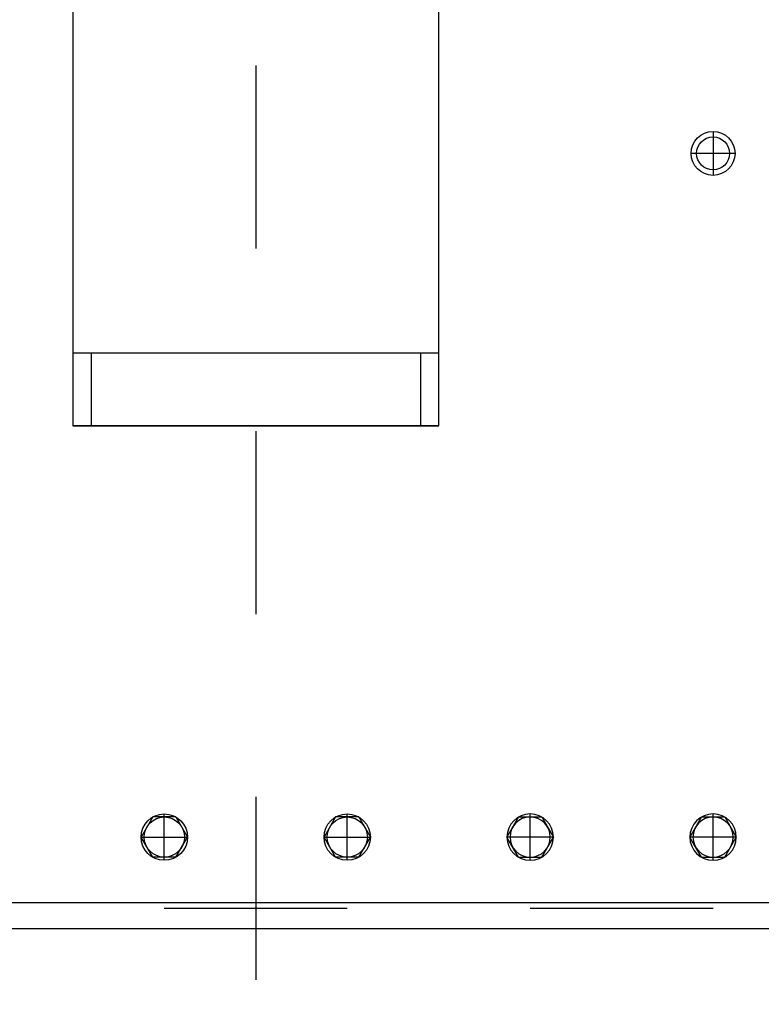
# Model space of a CAD drawing. Header units: metres. Extents: x 70279.8 to 70377.7, y 409251.8 to 409331.5.
# Tile 172 of 244: x 70323.171 to 70323.576, y 409323.048 to 409323.586. Entities that reach past the tile are written whole.
import ezdxf

# ---------------------------------------------------------------- set-up
doc = ezdxf.new("R2010")
doc.units = ezdxf.units.M
for name, pattern in [('DASHED', [0.75, 0.5, -0.25]), ('NASCOSTA', [9.525, 6.35, -3.175]), ('TRATTOPUNTO', [25.4, 12.7, -6.35, 0, -6.35])]:
    doc.linetypes.add(name, pattern=pattern)

# ---------------------------------------------------------------- blocks, each defined once
blk = doc.blocks.new('A$C22F33A84')
at = {"color": 0, "linetype": 'Continuous'}
for p, q in [((1.7, 19.05), (12.7, 25.4)), ((23.7, 19.05), (12.7, 25.4)), ((1.7, 6.35), (1.7, 19.05)), ((23.7, 6.35), (23.7, 19.05)), ((1.7, 6.35), (12.7, 0)), ((23.7, 6.35), (12.7, 0))]:
    blk.add_line(p, q, dxfattribs=at)
blk.add_circle((12.7, 12.7), 12.7)
blk.add_circle((12.7, 12.7), 11, dxfattribs=at)
blk = doc.blocks.new('Reactor_20170118')
at = {"color": 7, "linetype": 'TRATTOPUNTO', "ltscale": 0.1}
for p, q in [((0, 1561), (0, -2103)), ((-50, -1473.7), (-50, -1448.3)), ((50, -1473.7), (50, -1448.3)), ((150, -1473.7), (150, -1448.3)), ((250, -1473.7), (250, -1448.3)), ((-62.7, -1461), (-37.3, -1461)), ((37.3, -1461), (62.7, -1461)), ((162.7, -1461), (137.3, -1461)), ((262.7, -1461), (237.3, -1461))]:
    blk.add_line(p, q, dxfattribs=at)
at = {"color": 7, "ltscale": 0.1}
for p, q in [((-100, -940), (-100, -1236)), ((100, -1236), (100, -940)), ((250, -1075), (250, -1099)), ((262, -1087), (238, -1087)), ((-100, -1196), (100, -1196)), ((-90, -1196), (-90, -1236)), ((90, -1196), (90, -1236)), ((-100, -1236), (100, -1236)), ((100, -1236), (-100, -1236)), ((100, -1236), (-100, -1236)), ((0, -1236), (61.37, -1236)), ((850, -1497), (-850, -1497)), ((-631, -1511), (631, -1511))]:
    blk.add_line(p, q, dxfattribs=at)
at = {"color": 7, "linetype": 'NASCOSTA', "ltscale": 0.1}
blk.add_line((850, -1500), (-850, -1500), dxfattribs=at)
at = {"color": 7}
for radius in [12, 9]:
    blk.add_circle((250, -1087), radius, dxfattribs=at)
at = {"color": 7, "rotation": 89.99999999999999}
for p in [(-37.3, -1473.7), (62.7, -1473.7)]:
    blk.add_blockref('A$C22F33A84', p, dxfattribs=at)
at = {"color": 7, "xscale": -1, "rotation": 270}
for p in [(137.3, -1473.7), (237.3, -1473.7)]:
    blk.add_blockref('A$C22F33A84', p, dxfattribs=at)

msp = doc.modelspace()

# ---------------------------------------------------------------- hatches: boundary and pattern name
at = {"linetype": 'DASHED'}
h = msp.add_hatch(dxfattribs=at)
h.set_pattern_fill('ANSI31', color=256)
h.set_pattern_definition([(45, (70275, 409260.7), (-0.08838835, 0.08838835), [])])
h.paths.add_polyline_path([(70318.6, 409327.65), (70318.6, 409321.45981, -0.267949), (70318.9, 409321.45981), (70318.9, 409327.35), (70323.54019, 409327.35, -0.131652), (70323.5, 409327.5, -0.131652), (70323.54019, 409327.65)])

# ---------------------------------------------------------------- block references
at = {"xscale": 0.001, "yscale": 0.001, "zscale": 0.001}
msp.add_blockref('Reactor_20170118', (70323.3, 409324.6), dxfattribs=at)

doc.saveas('drawing.dxf')
